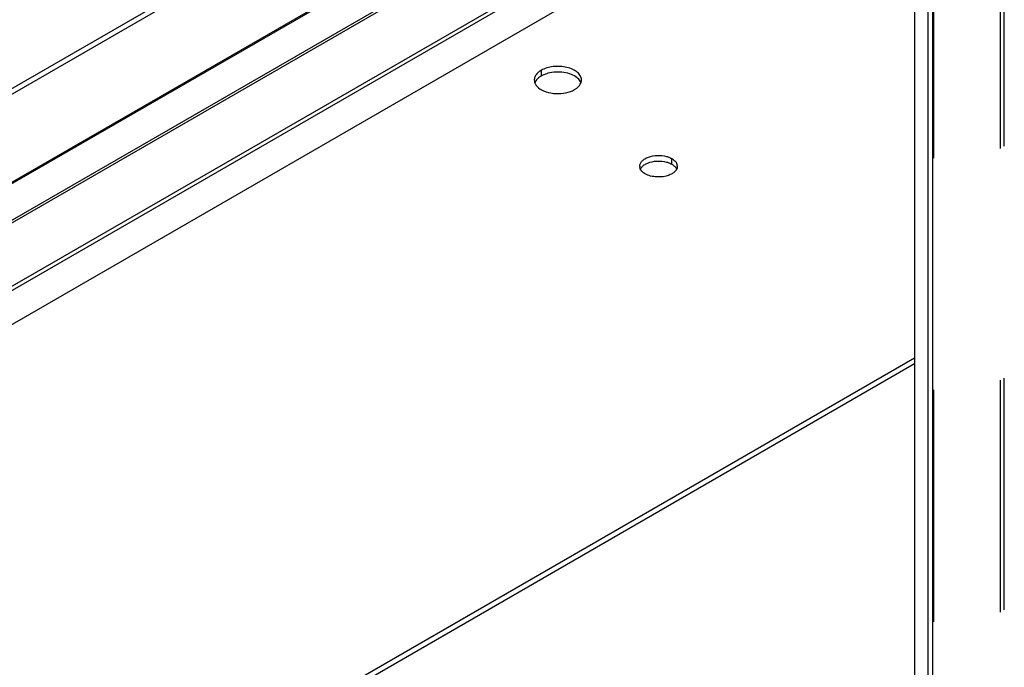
# Model space of a CAD drawing. Header units: inches. Extents: x 6 to 353, y 6 to 228.
# Tile 219 of 256: x 324.28 to 332.75, y 151.11 to 156.69. Entities that reach past the tile are written whole.
import ezdxf

# ---------------------------------------------------------------- set-up
doc = ezdxf.new("R2010")
doc.units = ezdxf.units.IN
doc.header["$LTSCALE"] = 19.946667
doc.header["$MEASUREMENT"] = 0
doc.linetypes.add('HIDDEN', pattern=[0.2, 0.1, -0.1])
doc.layers.get('0').update_dxf_attribs({"linetype": 'CONTINUOUS'})
doc.layers.add('03_ALL_AXES', color=7, linetype='CONTINUOUS')
doc.layers.add('DEFAULT_2', color=7, linetype='HIDDEN')

msp = doc.modelspace()

# ---------------------------------------------------------------- linework, layer by layer
at = {"color": 7, "linetype": 'Continuous'}
for p, q in [((331.9798, 193.7864), (331.9798, 144.136)), ((332.0983, 143.5273), (332.0983, 193.6067)), ((332.1361, 143.4747), (332.1361, 193.5875)), ((319.4689, 153.3529), (331.1941, 160.1224)), ((319.4689, 153.3039), (331.2365, 160.0979)), ((319.4689, 152.5466), (331.2365, 159.3406)), ((319.4689, 152.5368), (331.2372, 159.3312)), ((319.4689, 152.2203), (331.2777, 159.038)), ((319.4689, 152.1973), (331.2789, 159.0157)), ((319.4689, 151.6511), (331.2587, 158.4579)), ((319.4689, 151.6158), (331.2647, 158.426))]:
    msp.add_line(p, q, dxfattribs=at)
at = {"layer": '03_ALL_AXES', "color": 7, "linetype": 'Continuous'}
for p, q in [((319.4459, 151.3094), (331.2684, 158.1351)), ((328.7687, 156.2497), (328.7687, 156.2008)), ((329.8924, 155.4422), (329.8924, 155.4911)), ((324.4151, 149.4088), (331.9798, 153.7763)), ((324.4151, 149.3598), (331.9798, 153.7273))]:
    msp.add_line(p, q, dxfattribs=at)
for centre, radius, start, end in [((328.7774, 156.1669), 0.0681, 171.40423, 180.02811), ((328.871, 156.0232), 0.2049, 115.06789, 119.92967), ((329.0472, 156.1668), 0.0681, 351.40423, 0.02811), ((328.7884, 156.17), 0.0796, 202.43045, 204.89552), ((329.6709, 155.4252), 0.0542, 179.9719, 188.59659), ((329.8855, 155.4252), 0.0542, 359.9719, 8.59659)]:
    msp.add_arc(centre, radius, start, end, dxfattribs=at)
for points, knots in [([(328.7687, 156.2497), (328.7663, 156.2483), (328.757, 156.2427), (328.7482, 156.2362), (328.7422, 156.2309)], [0, 0, 0, 0, 0.26005, 1, 1, 1, 1]), ([(329.1153, 156.1669), (329.1153, 156.1786), (329.1082, 156.2039), (329.0806, 156.2353), (329.0398, 156.2602), (328.9889, 156.2772), (328.9319, 156.2852), (328.8732, 156.2836), (328.8178, 156.2725), (328.7838, 156.2584), (328.7687, 156.2497)], [0, 0, 0, 0, 0.086935, 0.186408, 0.303806, 0.43762, 0.582126, 0.729412, 0.871213, 1, 1, 1, 1]), ([(328.7093, 156.1669), (328.7093, 156.16), (328.7108, 156.1506), (328.7139, 156.1419), (328.7148, 156.1397)], [0, 0, 0, 0, 0.743741, 1, 1, 1, 1]), ([(328.7422, 156.2309), (328.7338, 156.2234), (328.7195, 156.2073), (328.7115, 156.1869), (328.7101, 156.1771)], [0, 0, 0, 0, 0.530781, 1, 1, 1, 1]), ([(328.7229, 156.1601), (328.7219, 156.1585), (328.7179, 156.1522), (328.7147, 156.1453), (328.713, 156.14)], [0, 0, 0, 0, 0.258337, 1, 1, 1, 1]), ([(328.7687, 156.2008), (328.7639, 156.198), (328.7466, 156.187), (328.7312, 156.1725), (328.7229, 156.1601)], [0, 0, 0, 0, 0.272316, 1, 1, 1, 1]), ([(328.8265, 156.2241), (328.8227, 156.2231), (328.8083, 156.2189), (328.7942, 156.2135), (328.7842, 156.2088)], [0, 0, 0, 0, 0.258477, 1, 1, 1, 1]), ([(329.0786, 156.1851), (329.0638, 156.1973), (329.0269, 156.2174), (328.9638, 156.2336), (328.895, 156.2369), (328.8487, 156.2301), (328.8265, 156.2241)], [0, 0, 0, 0, 0.218902, 0.470535, 0.737955, 1, 1, 1, 1]), ([(329.1084, 156.1482), (329.1068, 156.1516), (329.0991, 156.1655), (329.088, 156.1774), (329.0786, 156.1851)], [0, 0, 0, 0, 0.23318, 1, 1, 1, 1]), ([(328.7162, 156.1365), (328.7178, 156.1332), (328.7254, 156.1192), (328.7366, 156.1074), (328.746, 156.0997)], [0, 0, 0, 0, 0.23318, 1, 1, 1, 1]), ([(328.746, 156.0997), (328.7649, 156.0841), (328.8137, 156.0604), (328.8952, 156.0467), (328.9795, 156.0526), (329.033, 156.0708), (329.0558, 156.084)], [0, 0, 0, 0, 0.225651, 0.487909, 0.756855, 1, 1, 1, 1]), ([(329.0558, 156.084), (329.0627, 156.0879), (329.0857, 156.1032), (329.1053, 156.1258), (329.1116, 156.1447)], [0, 0, 0, 0, 0.283715, 1, 1, 1, 1]), ([(329.6167, 155.4252), (329.6167, 155.4331), (329.6206, 155.4499), (329.6365, 155.472), (329.6609, 155.4907), (329.7042, 155.5108), (329.7681, 155.5218), (329.8209, 155.5166), (329.8464, 155.5097)], [0, 0, 0, 0, 0.087232, 0.184044, 0.295672, 0.422614, 0.708159, 1, 1, 1, 1]), ([(329.8464, 155.5097), (329.8506, 155.5086), (329.8665, 155.5038), (329.8818, 155.4972), (329.8924, 155.4911)], [0, 0, 0, 0, 0.263268, 1, 1, 1, 1]), ([(329.8924, 155.4911), (329.8962, 155.4889), (329.91, 155.4801), (329.9223, 155.4686), (329.9289, 155.4587)], [0, 0, 0, 0, 0.272371, 1, 1, 1, 1]), ([(329.664, 155.3593), (329.659, 155.3621), (329.6421, 155.3732), (329.6275, 155.3889), (329.6216, 155.4023)], [0, 0, 0, 0, 0.279986, 1, 1, 1, 1]), ([(329.6233, 155.4027), (329.6246, 155.4052), (329.6306, 155.4153), (329.6389, 155.424), (329.6459, 155.4297)], [0, 0, 0, 0, 0.234163, 1, 1, 1, 1]), ([(329.6459, 155.4297), (329.6486, 155.432), (329.6609, 155.4412), (329.6747, 155.4482), (329.6855, 155.4526)], [0, 0, 0, 0, 0.233874, 1, 1, 1, 1]), ([(329.6855, 155.4526), (329.7103, 155.4626), (329.7648, 155.473), (329.8198, 155.4679), (329.8464, 155.4607)], [0, 0, 0, 0, 0.492405, 1, 1, 1, 1]), ([(329.8464, 155.4607), (329.8491, 155.46), (329.8594, 155.457), (329.8694, 155.4533), (329.8767, 155.4501)], [0, 0, 0, 0, 0.25736, 1, 1, 1, 1]), ([(329.8924, 155.4422), (329.8956, 155.4403), (329.9074, 155.4329), (329.9181, 155.4236), (329.9245, 155.4156)], [0, 0, 0, 0, 0.268125, 1, 1, 1, 1]), ([(329.933, 155.3987), (329.9317, 155.3963), (329.9257, 155.3861), (329.9174, 155.3775), (329.9105, 155.3717)], [0, 0, 0, 0, 0.234163, 1, 1, 1, 1]), ([(329.9245, 155.4156), (329.9256, 155.4143), (329.9295, 155.4092), (329.9328, 155.4035), (329.9347, 155.3992)], [0, 0, 0, 0, 0.259767, 1, 1, 1, 1]), ([(329.9289, 155.4587), (329.9302, 155.4567), (329.9349, 155.4489), (329.938, 155.44), (329.939, 155.4333)], [0, 0, 0, 0, 0.262095, 1, 1, 1, 1]), ([(329.9397, 155.4252), (329.9396, 155.423), (329.9391, 155.4138), (329.9362, 155.4049), (329.933, 155.3987)], [0, 0, 0, 0, 0.244781, 1, 1, 1, 1]), ([(329.8708, 155.3488), (329.8374, 155.3353), (329.7814, 155.328), (329.7112, 155.3384), (329.6783, 155.351), (329.664, 155.3593)], [0, 0, 0, 0, 0.508473, 0.766632, 1, 1, 1, 1]), ([(329.9105, 155.3717), (329.9077, 155.3695), (329.8954, 155.3603), (329.8817, 155.3532), (329.8708, 155.3488)], [0, 0, 0, 0, 0.233874, 1, 1, 1, 1])]:
    msp.add_open_spline(points, degree=3, knots=knots, dxfattribs=at)
for points in [[(329.1116, 156.1447), (329.1129, 156.1486), (329.1139, 156.1526), (329.1145, 156.1567)], [(329.6216, 155.4023), (329.6196, 155.407), (329.618, 155.412), (329.6173, 155.4171)], [(329.8767, 155.4501), (329.8821, 155.4477), (329.8873, 155.4451), (329.8924, 155.4422)]]:
    msp.add_open_spline(points, degree=3, dxfattribs=at)
at = {"layer": 'DEFAULT_2', "color": 7, "linetype": 'HIDDEN'}
for p, q in [((332.7187, 143.6102), (332.7187, 193.723)), ((332.752, 143.6294), (332.752, 193.7422)), ((332.1453, 143.5273), (332.1453, 193.6402))]:
    msp.add_line(p, q, dxfattribs=at)

doc.saveas('drawing.dxf')
